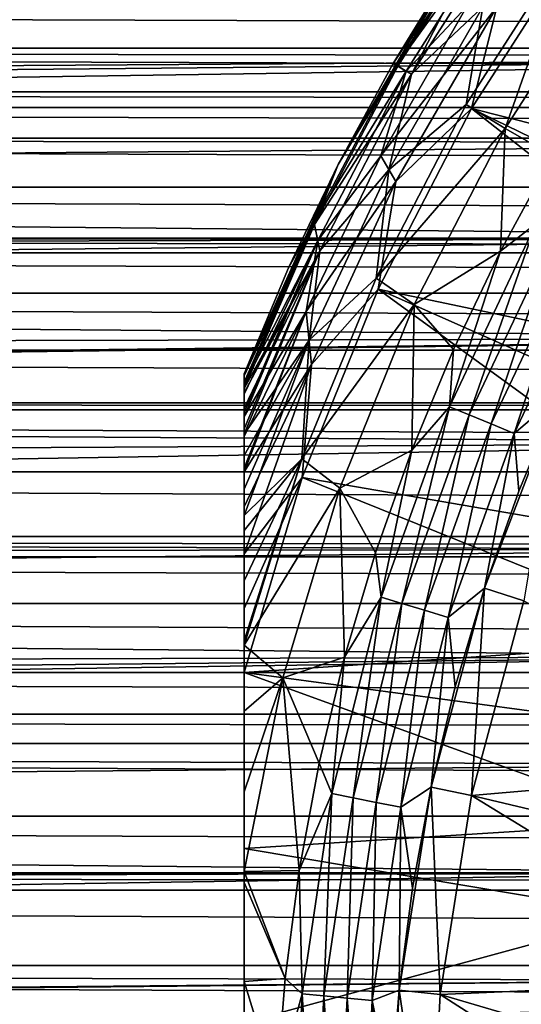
# Model space of a CAD drawing. Header units: metres. Extents: x -109 to 109, y -505 to 40.
# Tile 186 of 256: x -22.68 to -17.81, y -39.14 to -29.58. Entities that reach past the tile are written whole.
import ezdxf

# ---------------------------------------------------------------- set-up
doc = ezdxf.new("R2010")
doc.units = ezdxf.units.M
doc.layers.add('solid_K244224000C74', color=7, linetype='CONTINUOUS')

msp = doc.modelspace()

# ---------------------------------------------------------------- linework, layer by layer
at = {"layer": 'solid_K244224000C74'}
for points in [[(-18.874708, -30.103765, 51.584679), (-17.835022, -28.474245, 51.584679), (-18.180498, -29.450569, 50.771175)], [(-18.07929, -28.554926, 52.423187), (-17.835022, -28.474245, 51.584679), (-18.874708, -30.103765, 51.584679)], [(-18.10268, -28.563395, 69.32666), (-18.470243, -29.04801, 68.857361), (-19.052559, -30, 68.857361)], [(-19.020573, -30.018467, 69.32666), (-18.10268, -28.563395, 69.32666), (-19.052559, -30, 68.857361)], [(-18.925274, -30.073486, 69.784859), (-17.928751, -28.505419, 69.784859), (-19.020573, -30.018467, 69.32666)], [(-17.928751, -28.505419, 69.784859), (-18.10268, -28.563395, 69.32666), (-19.020573, -30.018467, 69.32666)], [(-19.007708, -30.025133, 52.423187), (-18.07929, -28.554926, 52.423187), (-18.874708, -30.103765, 51.584679)], [(-18.470243, -29.04801, 53.269997), (-18.07929, -28.554926, 52.423187), (-19.007708, -30.025133, 52.423187)], [(-18.336142, -29.446337, 70.220169), (-17.928751, -28.505419, 69.784859), (-18.925274, -30.073486, 69.784859)], [(-13.970307, -31.527918, 75.221321), (-17.225946, -28.778015, 70.978676), (-18.291599, -30.439339, 70.978676)], [(-18.046829, -29.450333, 70.621857), (-18.291599, -30.439339, 70.978676), (-17.225946, -28.778015, 70.978676)], [(-18.344193, -30.400087, 49.994743), (-17.321812, -28.800722, 49.994743), (-17.965527, -30.632391, 49.266903)], [(-18.180498, -29.450569, 50.771175), (-17.321812, -28.800722, 49.994743), (-18.344193, -30.400087, 49.994743)], [(-17.321812, -28.800722, 49.994743), (-16.927635, -29.012396, 49.266903), (-17.965527, -30.632391, 49.266903)], [(-19.58585, -30.980295, 53.269997), (-18.470243, -29.04801, 53.269997), (-19.007708, -30.025133, 52.423187)], [(-18.470243, -29.04801, 68.857361), (-18.470243, -29.04801, 53.269997), (-19.58585, -30.980295, 53.269997)], [(-19.052559, -30, 68.857361), (-18.470243, -29.04801, 68.857361), (-19.58585, -30.980295, 53.269997)], [(-17.965527, -30.632391, 49.266903), (-16.927635, -29.012396, 49.266903), (-17.505573, -30.893152, 48.599087)], [(-61.778633, -29.851835, 10.912306), (-9.074726, -29.933662, 10.995278), (-7.778687, -29.229525, 10.237964)], [(-61.250919, -29.452299, 10.488594), (-61.778633, -29.851835, 10.912306), (-7.778687, -29.229525, 10.237964)], [(61.77692, -29.850544, -10.910986), (-61.776913, -29.850536, -10.910979), (-61.249153, -29.450964, -10.487123)], [(61.249165, -29.45097, -10.487131), (61.77692, -29.850544, -10.910986), (-61.249153, -29.450964, -10.487123)], [(-18.046829, -29.450333, 70.621857), (-18.336142, -29.446337, 70.220169), (-19.173838, -30.89727, 70.220169)], [(-19.173838, -30.89727, 70.220169), (-18.336142, -29.446337, 70.220169), (-18.925274, -30.073486, 69.784859)], [(-19.025724, -31.14583, 70.621857), (-18.046829, -29.450333, 70.621857), (-19.173838, -30.89727, 70.220169)], [(-19.093784, -31.03269, 50.771175), (-18.180498, -29.450569, 50.771175), (-18.344193, -30.400087, 49.994743)], [(-18.874708, -30.103765, 51.584679), (-18.180498, -29.450569, 50.771175), (-19.093784, -31.03269, 50.771175)], [(-19.025724, -31.14583, 70.621857), (-18.291599, -30.439339, 70.978676), (-18.046829, -29.450333, 70.621857)], [(-62.933392, -30.726376, 11.739363), (-10.305514, -30.769566, 11.777021), (-9.074726, -29.933662, 10.995278)], [(-62.540562, -30.42881, 11.472137), (-62.933392, -30.726376, 11.739363), (-9.074726, -29.933662, 10.995278)], [(-62.339386, -30.276405, 11.329806), (-62.540562, -30.42881, 11.472137), (-9.074726, -29.933662, 10.995278)], [(-61.778633, -29.851835, 10.912306), (-62.339386, -30.276405, 11.329806), (-9.074726, -29.933662, 10.995278)], [(62.337753, -30.275166, -11.328633), (-62.337746, -30.275158, -11.328627), (-61.776913, -29.850536, -10.910979)], [(61.77692, -29.850544, -10.910986), (62.337753, -30.275166, -11.328633), (-61.776913, -29.850536, -10.910979)], [(-18.925274, -30.073486, 69.784859), (-19.020573, -30.018467, 69.32666), (-19.821756, -31.54092, 69.32666)], [(-19.821756, -31.54092, 69.32666), (-19.020573, -30.018467, 69.32666), (-19.58585, -30.980295, 68.857361)], [(-19.81683, -31.56422, 52.423187), (-19.007708, -30.025133, 52.423187), (-18.874708, -30.103765, 51.584679)], [(-19.58585, -30.980295, 53.269997), (-19.007708, -30.025133, 52.423187), (-19.81683, -31.56422, 52.423187)], [(-19.58585, -30.980295, 68.857361), (-19.052559, -30, 68.857361), (-19.58585, -30.980295, 53.269997)], [(-19.020573, -30.018467, 69.32666), (-19.052559, -30, 68.857361), (-19.58585, -30.980295, 68.857361)], [(-19.784998, -31.720535, 69.784859), (-18.925274, -30.073486, 69.784859), (-19.821756, -31.54092, 69.32666)], [(-19.81683, -31.56422, 52.423187), (-18.874708, -30.103765, 51.584679), (-19.765923, -31.818998, 51.584679)], [(-19.173838, -30.89727, 70.220169), (-18.925274, -30.073486, 69.784859), (-19.784998, -31.720535, 69.784859)], [(-19.765923, -31.818998, 51.584679), (-18.874708, -30.103765, 51.584679), (-19.093784, -31.03269, 50.771175)], [(62.540569, -30.42881, -11.472138), (-62.540569, -30.42881, -11.472138), (-62.337746, -30.275158, -11.328627)], [(62.337753, -30.275166, -11.328633), (62.540569, -30.42881, -11.472138), (-62.337746, -30.275158, -11.328627)], [(-19.219318, -32.084545, 49.994743), (-18.344193, -30.400087, 49.994743), (-17.965527, -30.632391, 49.266903)], [(-19.093784, -31.03269, 50.771175), (-18.344193, -30.400087, 49.994743), (-19.219318, -32.084545, 49.994743)], [(62.931858, -30.725201, -11.738335), (-62.931847, -30.725193, -11.738329), (-62.540569, -30.42881, -11.472138)], [(62.540569, -30.42881, -11.472138), (62.931858, -30.725201, -11.738335), (-62.540569, -30.42881, -11.472138)], [(-14.912524, -33.093899, 75.221321), (-18.291599, -30.439339, 70.978676), (-19.197521, -32.192883, 70.978676)], [(-19.025724, -31.14583, 70.621857), (-19.197521, -32.192883, 70.978676), (-18.291599, -30.439339, 70.978676)], [(-14.462626, -32.298145, 75.221321), (-13.970307, -31.527918, 75.221321), (-18.291599, -30.439339, 70.978676)], [(-14.912524, -33.093899, 75.221321), (-14.462626, -32.298145, 75.221321), (-18.291599, -30.439339, 70.978676)], [(-19.219318, -32.084545, 49.994743), (-17.965527, -30.632391, 49.266903), (-18.848854, -32.341583, 49.266903)], [(-18.848854, -32.341583, 49.266903), (-17.965527, -30.632391, 49.266903), (-18.010534, -31.823175, 48.599087)], [(-17.965527, -30.632391, 49.266903), (-17.505573, -30.893152, 48.599087), (-18.010534, -31.823175, 48.599087)], [(-62.933392, -30.726376, 11.739363), (-63.561958, -31.2022, 12.13932), (-10.305514, -30.769566, 11.777021)], [(-63.561958, -31.2022, 12.13932), (-11.405212, -31.693348, 12.519834), (-10.305514, -30.769566, 11.777021)], [(63.560516, -31.201097, -12.138432), (-63.560509, -31.20109, -12.138426), (-62.931847, -30.725193, -11.738329)], [(62.931858, -30.725201, -11.738335), (63.560516, -31.201097, -12.138432), (-62.931847, -30.725193, -11.738329)], [(-19.58585, -30.980295, 53.269997), (-19.81683, -31.56422, 52.423187), (-20.5, -33.01564, 53.269997)], [(-19.58585, -30.980295, 68.857361), (-19.58585, -30.980295, 53.269997), (-20.5, -33.01564, 53.269997)], [(-20.068745, -31.986372, 68.857361), (-19.58585, -30.980295, 68.857361), (-20.5, -33.01564, 53.269997)], [(-19.821756, -31.54092, 69.32666), (-19.58585, -30.980295, 68.857361), (-20.068745, -31.986372, 68.857361)], [(-19.025724, -31.14583, 70.621857), (-19.173838, -30.89727, 70.220169), (-19.896952, -32.408577, 70.220169)], [(-19.896952, -32.408577, 70.220169), (-19.173838, -30.89727, 70.220169), (-19.784998, -31.720535, 69.784859)], [(-17.666368, -31.557129, 48.427227), (-18.010534, -31.823175, 48.599087), (-17.505573, -30.893152, 48.599087)], [(-19.86972, -32.686512, 50.771175), (-19.093784, -31.03269, 50.771175), (-19.219318, -32.084545, 49.994743)], [(-19.765923, -31.818998, 51.584679), (-19.093784, -31.03269, 50.771175), (-19.86972, -32.686512, 50.771175)], [(-19.845772, -32.923603, 70.621857), (-19.025724, -31.14583, 70.621857), (-19.896952, -32.408577, 70.220169)], [(-19.845772, -32.923603, 70.621857), (-19.197521, -32.192883, 70.978676), (-19.025724, -31.14583, 70.621857)], [(-63.561958, -31.2022, 12.13932), (-64.224869, -31.704178, 12.527876), (-11.405212, -31.693348, 12.519834)], [(64.223526, -31.703161, -12.527122), (-64.223518, -31.703154, -12.527117), (-63.560509, -31.20109, -12.138426)], [(63.560516, -31.201097, -12.138432), (64.223526, -31.703161, -12.527122), (-63.560509, -31.20109, -12.138426)], [(-19.821756, -31.54092, 69.32666), (-20.5, -33.01564, 68.857361), (-20.5, -33.036037, 69.067726)], [(-19.821756, -31.54092, 69.32666), (-20.068745, -31.986372, 68.857361), (-20.5, -33.01564, 68.857361)], [(-19.821756, -31.54092, 69.32666), (-20.5, -33.036037, 69.067726), (-20.5, -33.099617, 69.282722)], [(-19.821756, -31.54092, 69.32666), (-20.5, -33.099617, 69.282722), (-20.5, -33.117588, 69.32576)], [(-19.784998, -31.720535, 69.784859), (-19.821756, -31.54092, 69.32666), (-20.5, -33.117588, 69.32576)], [(-17.666368, -31.557129, 48.427227), (-18.506863, -33.334206, 48.427227), (-18.010534, -31.823175, 48.599087)], [(-18.313831, -33.414162, 48.287544), (-18.506863, -33.334206, 48.427227), (-17.666368, -31.557129, 48.427227)], [(-17.482103, -31.655621, 48.287544), (-18.313831, -33.414162, 48.287544), (-17.666368, -31.557129, 48.427227)], [(-19.81683, -31.56422, 52.423187), (-20.5, -33.158237, 52.423759), (-20.5, -33.095528, 52.634499)], [(-19.81683, -31.56422, 52.423187), (-19.765923, -31.818998, 51.584679), (-20.5, -33.158237, 52.423759)], [(-19.81683, -31.56422, 52.423187), (-20.5, -33.095528, 52.634499), (-20.5, -33.035446, 52.952694)], [(-19.81683, -31.56422, 52.423187), (-20.5, -33.035446, 52.952694), (-20.5, -33.01564, 53.269997)], [(-18.101963, -33.501923, 48.184708), (-18.313831, -33.414162, 48.287544), (-17.482103, -31.655621, 48.287544)], [(-17.279856, -31.763725, 48.184708), (-18.101963, -33.501923, 48.184708), (-17.482103, -31.655621, 48.287544)], [(-64.921738, -32.232014, 12.902807), (-12.353539, -32.669537, 13.189517), (-11.405212, -31.693348, 12.519834)], [(-64.402908, -31.839024, 12.626818), (-64.921738, -32.232014, 12.902807), (-11.405212, -31.693348, 12.519834)], [(-64.224869, -31.704178, 12.527876), (-64.402908, -31.839024, 12.626818), (-11.405212, -31.693348, 12.519834)], [(64.402908, -31.839027, -12.62682), (-64.402908, -31.839027, -12.62682), (-64.223518, -31.703154, -12.527117)], [(64.223526, -31.703161, -12.527122), (64.402908, -31.839027, -12.62682), (-64.223518, -31.703154, -12.527117)], [(-19.784998, -31.720535, 69.784859), (-20.5, -33.117588, 69.32576), (-20.5, -33.213432, 69.506027)], [(-19.784998, -31.720535, 69.784859), (-20.5, -33.213432, 69.506027), (-20.5, -33.385998, 69.736336)], [(-19.784998, -31.720535, 69.784859), (-20.5, -33.385998, 69.736336), (-20.5, -33.429604, 69.784462)], [(-19.896952, -32.408577, 70.220169), (-19.784998, -31.720535, 69.784859), (-20.5, -33.429604, 69.784462)], [(64.920494, -32.231075, -12.90217), (-64.920479, -32.231071, -12.902165), (-64.402908, -31.839027, -12.62682)], [(64.402908, -31.839027, -12.62682), (64.920494, -32.231075, -12.90217), (-64.402908, -31.839027, -12.62682)], [(-19.765923, -31.818998, 51.584679), (-20.5, -33.601185, 51.585361), (-20.5, -33.547932, 51.660572)], [(-19.765923, -31.818998, 51.584679), (-19.86972, -32.686512, 50.771175), (-20.5, -33.601185, 51.585361)], [(-19.765923, -31.818998, 51.584679), (-20.5, -33.547932, 51.660572), (-20.5, -33.347336, 51.98888)], [(-19.765923, -31.818998, 51.584679), (-20.5, -33.347336, 51.98888), (-20.5, -33.198318, 52.313354)], [(-19.765923, -31.818998, 51.584679), (-20.5, -33.198318, 52.313354), (-20.5, -33.158237, 52.423759)], [(-18.848854, -32.341583, 49.266903), (-18.010534, -31.823175, 48.599087), (-18.466129, -32.778351, 48.599087)], [(-18.506863, -33.334206, 48.427227), (-18.466129, -32.778351, 48.599087), (-18.010534, -31.823175, 48.599087)], [(-17.877205, -33.59502, 48.121601), (-18.101963, -33.501923, 48.184708), (-17.279856, -31.763725, 48.184708)], [(-17.065306, -31.878405, 48.121601), (-17.877205, -33.59502, 48.121601), (-17.279856, -31.763725, 48.184708)], [(-17.448751, -33.231403, 48.099998), (-17.877205, -33.59502, 48.121601), (-17.065306, -31.878405, 48.121601)], [(-20.068745, -31.986372, 68.857361), (-20.5, -33.01564, 53.269997), (-20.5, -33.01564, 68.857361)], [(-19.940163, -33.840569, 49.994743), (-19.219318, -32.084545, 49.994743), (-18.848854, -32.341583, 49.266903)], [(-19.86972, -32.686512, 50.771175), (-19.219318, -32.084545, 49.994743), (-19.940163, -33.840569, 49.994743)], [(65.651901, -32.784889, -13.261673), (-65.651894, -32.784882, -13.261669), (-64.920479, -32.231071, -12.902165)], [(64.920494, -32.231075, -12.90217), (65.651901, -32.784889, -13.261673), (-64.920479, -32.231071, -12.902165)], [(-15.679908, -34.752575, 75.221321), (-19.197521, -32.192883, 70.978676), (-19.935804, -34.023335, 70.978676)], [(-19.845772, -32.923603, 70.621857), (-19.935804, -34.023335, 70.978676), (-19.197521, -32.192883, 70.978676)], [(-15.318682, -33.912842, 75.221321), (-14.912524, -33.093899, 75.221321), (-19.197521, -32.192883, 70.978676)], [(-15.679908, -34.752575, 75.221321), (-15.318682, -33.912842, 75.221321), (-19.197521, -32.192883, 70.978676)], [(-64.921738, -32.232014, 12.902807), (-65.653076, -32.78577, 13.262218), (-12.353539, -32.669537, 13.189517)], [(-19.896952, -32.408577, 70.220169), (-20.5, -33.429604, 69.784462), (-20.5, -33.623573, 69.968246)], [(-19.896952, -32.408577, 70.220169), (-20.5, -33.623573, 69.968246), (-20.5, -33.929985, 70.195778)], [(-19.896952, -32.408577, 70.220169), (-20.5, -33.929985, 70.195778), (-20.5, -33.967854, 70.220238)], [(-19.845772, -32.923603, 70.621857), (-19.896952, -32.408577, 70.220169), (-20.5, -33.967854, 70.220238)], [(-19.940163, -33.840569, 49.994743), (-18.848854, -32.341583, 49.266903), (-19.570017, -34.125271, 49.266903)], [(-19.570017, -34.125271, 49.266903), (-18.848854, -32.341583, 49.266903), (-18.871109, -33.756062, 48.599087)], [(-18.848854, -32.341583, 49.266903), (-18.466129, -32.778351, 48.599087), (-18.871109, -33.756062, 48.599087)], [(-66.418091, -33.365063, 13.603961), (-13.159109, -33.681717, 13.776891), (-12.353539, -32.669537, 13.189517)], [(-66.327721, -33.296616, 13.565319), (-66.418091, -33.365063, 13.603961), (-12.353539, -32.669537, 13.189517)], [(-65.653076, -32.78577, 13.262218), (-66.327721, -33.296616, 13.565319), (-12.353539, -32.669537, 13.189517)], [(-19.86972, -32.686512, 50.771175), (-20.5, -34.391048, 50.771362), (-20.5, -34.133842, 50.993214)], [(-19.86972, -32.686512, 50.771175), (-19.940163, -33.840569, 49.994743), (-20.5, -34.391048, 50.771362)], [(-19.86972, -32.686512, 50.771175), (-20.5, -34.133842, 50.993214), (-20.5, -33.807281, 51.32822)], [(-19.86972, -32.686512, 50.771175), (-20.5, -33.807281, 51.32822), (-20.5, -33.601185, 51.585361)], [(66.327728, -33.296616, -13.565319), (-66.327721, -33.296616, -13.565319), (-65.651894, -32.784882, -13.261669)], [(65.651901, -32.784889, -13.261673), (66.327728, -33.296616, -13.565319), (-65.651894, -32.784882, -13.261669)], [(-18.506863, -33.334206, 48.427227), (-18.871109, -33.756062, 48.599087), (-18.466129, -32.778351, 48.599087)], [(-19.845772, -32.923603, 70.621857), (-20.5, -34.762207, 70.619438), (-19.935804, -34.023335, 70.978676)], [(-19.845772, -32.923603, 70.621857), (-20.5, -33.967854, 70.220238), (-20.5, -34.30835, 70.414101)], [(-19.845772, -32.923603, 70.621857), (-20.5, -34.30835, 70.414101), (-20.5, -34.762207, 70.619438)], [(-20.5, -33.01564, 53.269997), (-20.5, -48.98436, 53.269997), (-20.5, -48.98436, 68.857361)], [(-20.5, -33.01564, 53.269997), (-20.5, -33.035446, 52.952694), (-20.5, -48.98436, 53.269997)], [(-20.5, -33.01564, 68.857361), (-20.5, -48.98436, 68.857361), (-20.5, -48.963963, 69.067734)], [(-20.5, -33.01564, 68.857361), (-20.5, -33.01564, 53.269997), (-20.5, -48.98436, 68.857361)], [(-20.5, -33.036037, 69.067726), (-20.5, -33.01564, 68.857361), (-20.5, -48.963963, 69.067734)], [(-20.5, -33.035446, 52.952694), (-20.5, -48.96455, 52.952682), (-20.5, -48.98436, 53.269997)], [(-20.5, -33.035446, 52.952694), (-20.5, -33.095528, 52.634499), (-20.5, -48.96455, 52.952682)], [(-20.5, -33.036037, 69.067726), (-20.5, -48.963963, 69.067734), (-20.5, -48.900391, 69.282707)], [(-20.5, -33.099617, 69.282722), (-20.5, -33.036037, 69.067726), (-20.5, -48.900391, 69.282707)], [(-20.5, -33.095528, 52.634499), (-20.5, -48.904465, 52.634472), (-20.5, -48.96455, 52.952682)], [(-20.5, -33.095528, 52.634499), (-20.5, -33.158237, 52.423759), (-20.5, -48.904465, 52.634472)], [(-20.5, -33.099617, 69.282722), (-20.5, -48.900391, 69.282707), (-20.5, -48.882416, 69.32576)], [(-20.5, -33.117588, 69.32576), (-20.5, -33.099617, 69.282722), (-20.5, -48.882416, 69.32576)], [(-20.5, -33.117588, 69.32576), (-20.5, -48.882416, 69.32576), (-20.5, -48.786594, 69.505981)], [(-20.5, -33.213432, 69.506027), (-20.5, -33.117588, 69.32576), (-20.5, -48.786594, 69.505981)], [(-20.5, -33.158237, 52.423759), (-20.5, -48.841763, 52.423759), (-20.5, -48.904465, 52.634472)], [(-20.5, -33.158237, 52.423759), (-20.5, -33.198318, 52.313354), (-20.5, -48.841763, 52.423759)], [(-20.5, -33.198318, 52.313354), (-20.5, -48.801662, 52.313313), (-20.5, -48.841763, 52.423759)], [(-20.5, -33.198318, 52.313354), (-20.5, -33.347336, 51.98888), (-20.5, -48.801662, 52.313313)], [(-20.5, -33.213432, 69.506027), (-20.5, -48.786594, 69.505981), (-20.5, -48.614025, 69.736313)], [(-20.5, -33.385998, 69.736336), (-20.5, -33.213432, 69.506027), (-20.5, -48.614025, 69.736313)], [(-18.165146, -35.097672, 53.099995), (-17.448751, -33.231403, 53.099995), (-17.784758, -35.221382, 53.499996)], [(-17.448751, -33.231403, 48.099998), (-17.448751, -33.231403, 53.099995), (-18.165146, -35.097672, 53.099995)], [(-17.448751, -33.231403, 48.099998), (-18.165146, -35.097672, 53.099995), (-17.831356, -34.155094, 48.099998)], [(-17.448751, -33.231403, 48.099998), (-17.831356, -34.155094, 48.099998), (-17.877205, -33.59502, 48.121601)], [(-66.418091, -33.365063, 13.603961), (-67.214561, -33.968517, 13.925453), (-13.159109, -33.681717, 13.776891)], [(67.213531, -33.967731, -13.925057), (-67.213524, -33.967728, -13.925054), (-66.416985, -33.364227, -13.603491)], [(66.416992, -33.364231, -13.603495), (-66.416985, -33.364227, -13.603491), (-66.327721, -33.296616, -13.565319)], [(66.416992, -33.364231, -13.603495), (67.213531, -33.967731, -13.925057), (-66.416985, -33.364227, -13.603491)], [(66.327728, -33.296616, -13.565319), (66.416992, -33.364231, -13.603495), (-66.327721, -33.296616, -13.565319)], [(-20.5, -33.347336, 51.98888), (-20.5, -48.652634, 51.988827), (-20.5, -48.801662, 52.313313)], [(-20.5, -33.347336, 51.98888), (-20.5, -33.547932, 51.660572), (-20.5, -48.652634, 51.988827)], [(-18.506863, -33.334206, 48.427227), (-19.169127, -35.185108, 48.427227), (-18.871109, -33.756062, 48.599087)], [(-18.969187, -35.245762, 48.287544), (-19.169127, -35.185108, 48.427227), (-18.506863, -33.334206, 48.427227)], [(-18.313831, -33.414162, 48.287544), (-18.969187, -35.245762, 48.287544), (-18.506863, -33.334206, 48.427227)], [(-20.5, -33.385998, 69.736336), (-20.5, -48.614025, 69.736313), (-20.5, -48.570396, 69.784462)], [(-20.5, -33.429604, 69.784462), (-20.5, -33.385998, 69.736336), (-20.5, -48.570396, 69.784462)], [(-20.5, -33.429604, 69.784462), (-20.5, -48.570396, 69.784462), (-20.5, -48.376423, 69.968246)], [(-20.5, -33.623573, 69.968246), (-20.5, -33.429604, 69.784462), (-20.5, -48.376423, 69.968246)], [(-18.749737, -35.312328, 48.184708), (-18.969187, -35.245762, 48.287544), (-18.313831, -33.414162, 48.287544)], [(-18.101963, -33.501923, 48.184708), (-18.749737, -35.312328, 48.184708), (-18.313831, -33.414162, 48.287544)], [(-20.5, -33.547932, 51.660572), (-20.5, -48.452023, 51.660511), (-20.5, -48.652634, 51.988827)], [(-20.5, -33.547932, 51.660572), (-20.5, -33.601185, 51.585361), (-20.5, -48.452023, 51.660511)], [(-18.516935, -35.38295, 48.121601), (-18.749737, -35.312328, 48.184708), (-18.101963, -33.501923, 48.184708)], [(-17.877205, -33.59502, 48.121601), (-18.516935, -35.38295, 48.121601), (-18.101963, -33.501923, 48.184708)], [(-20.5, -33.601185, 51.585361), (-20.5, -48.398811, 51.585358), (-20.5, -48.452023, 51.660511)], [(-20.5, -33.601185, 51.585361), (-20.5, -33.807281, 51.32822), (-20.5, -48.398811, 51.585358)], [(-20.5, -33.623573, 69.968246), (-20.5, -48.376423, 69.968246), (-20.5, -48.069973, 70.195801)], [(-20.5, -33.929985, 70.195778), (-20.5, -33.623573, 69.968246), (-20.5, -48.069973, 70.195801)], [(-18.165146, -35.097672, 48.099998), (-18.516935, -35.38295, 48.121601), (-17.877205, -33.59502, 48.121601)], [(-17.831356, -34.155094, 48.099998), (-18.165146, -35.097672, 48.099998), (-17.877205, -33.59502, 48.121601)], [(-68.043892, -34.596188, 14.22502), (-13.831296, -34.716576, 14.278605), (-13.159109, -33.681717, 13.776891)], [(-67.214561, -33.968517, 13.925453), (-68.043892, -34.596188, 14.22502), (-13.159109, -33.681717, 13.776891)], [(-19.570017, -34.125271, 49.266903), (-18.871109, -33.756062, 48.599087), (-19.224365, -34.753624, 48.599087)], [(-19.169127, -35.185108, 48.427227), (-19.224365, -34.753624, 48.599087), (-18.871109, -33.756062, 48.599087)], [(-20.5, -33.807281, 51.32822), (-20.5, -48.192654, 51.328148), (-20.5, -48.398811, 51.585358)], [(-20.5, -33.807281, 51.32822), (-20.5, -34.133842, 50.993214), (-20.5, -48.192654, 51.328148)], [(-19.940163, -33.840569, 49.994743), (-20.5, -35.650982, 49.994236), (-20.5, -35.609859, 50.013996)], [(-19.940163, -33.840569, 49.994743), (-19.570017, -34.125271, 49.266903), (-20.5, -35.650982, 49.994236)], [(-19.940163, -33.840569, 49.994743), (-20.5, -35.609859, 50.013996), (-20.5, -35.026104, 50.329784)], [(-19.940163, -33.840569, 49.994743), (-20.5, -35.026104, 50.329784), (-20.5, -34.536861, 50.658703)], [(-19.940163, -33.840569, 49.994743), (-20.5, -34.536861, 50.658703), (-20.5, -34.391048, 50.771362)], [(-20.5, -33.929985, 70.195778), (-20.5, -48.069973, 70.195801), (-20.5, -48.032146, 70.220238)], [(-20.5, -33.967854, 70.220238), (-20.5, -33.929985, 70.195778), (-20.5, -48.032146, 70.220238)], [(68.042923, -34.595444, -14.224686), (-68.042915, -34.59544, -14.224683), (-67.213524, -33.967728, -13.925054)], [(67.213531, -33.967731, -13.925057), (68.042923, -34.595444, -14.224686), (-67.213524, -33.967728, -13.925054)], [(-20.5, -33.967854, 70.220238), (-20.5, -48.032146, 70.220238), (-20.5, -47.69157, 70.414139)], [(-20.5, -34.30835, 70.414101), (-20.5, -33.967854, 70.220238), (-20.5, -47.69157, 70.414139)], [(-15.995142, -35.610634, 75.221321), (-19.935804, -34.023335, 70.978676), (-20.5, -35.914711, 70.978676)], [(-20.5, -35.295811, 70.808563), (-20.5, -35.914711, 70.978676), (-19.935804, -34.023335, 70.978676)], [(-20.5, -35.295811, 70.808563), (-19.935804, -34.023335, 70.978676), (-20.5, -34.762207, 70.619438)], [(-15.995142, -35.610634, 75.221321), (-15.679908, -34.752575, 75.221321), (-19.935804, -34.023335, 70.978676)], [(-20.122808, -35.968102, 49.266903), (-20.5, -35.650982, 49.994236), (-19.570017, -34.125271, 49.266903)], [(-20.5, -34.133842, 50.993214), (-20.5, -47.866074, 50.993137), (-20.5, -48.192654, 51.328148)], [(-20.5, -34.133842, 50.993214), (-20.5, -34.391048, 50.771362), (-20.5, -47.866074, 50.993137)], [(-20.122808, -35.968102, 49.266903), (-19.570017, -34.125271, 49.266903), (-19.524929, -35.768311, 48.599087)], [(-19.570017, -34.125271, 49.266903), (-19.224365, -34.753624, 48.599087), (-19.524929, -35.768311, 48.599087)], [(-17.831356, -34.155094, 48.099998), (-18.165146, -35.097672, 53.099995), (-18.165146, -35.097672, 48.099998)], [(-20.5, -34.762207, 70.619438), (-20.5, -34.30835, 70.414101), (-20.5, -47.69157, 70.414139)], [(-20.5, -34.391048, 50.771362), (-20.5, -47.608952, 50.771362), (-20.5, -47.866074, 50.993137)], [(-20.5, -34.391048, 50.771362), (-20.5, -34.536861, 50.658703), (-20.5, -47.608952, 50.771362)], [(-68.043892, -34.596188, 14.22502), (-68.302498, -34.791916, 14.311522), (-13.831296, -34.716576, 14.278605)], [(68.302475, -34.791893, -14.311512), (-68.302475, -34.791889, -14.311512), (-68.042915, -34.59544, -14.224683)], [(68.042923, -34.595444, -14.224686), (68.302475, -34.791893, -14.311512), (-68.042915, -34.59544, -14.224683)], [(-20.5, -34.536861, 50.658703), (-20.5, -47.463028, 50.658619), (-20.5, -47.608952, 50.771362)], [(-20.5, -34.536861, 50.658703), (-20.5, -35.026104, 50.329784), (-20.5, -47.463028, 50.658619)], [(-68.902039, -35.246014, 14.500056), (-14.377581, -35.759811, 14.693551), (-13.831296, -34.716576, 14.278605)], [(-68.302498, -34.791916, 14.311522), (-68.902039, -35.246014, 14.500056), (-13.831296, -34.716576, 14.278605)], [(68.901123, -35.245316, -14.49978), (-68.901115, -35.245312, -14.499778), (-68.302475, -34.791889, -14.311512)], [(68.302475, -34.791893, -14.311512), (68.901123, -35.245316, -14.49978), (-68.302475, -34.791889, -14.311512)], [(-20.5, -34.762207, 70.619438), (-20.5, -47.237686, 70.619484), (-20.5, -46.704102, 70.808586)], [(-20.5, -35.295811, 70.808563), (-20.5, -34.762207, 70.619438), (-20.5, -46.704102, 70.808586)], [(-20.5, -34.762207, 70.619438), (-20.5, -47.69157, 70.414139), (-20.5, -47.237686, 70.619484)], [(-19.169127, -35.185108, 48.427227), (-19.524929, -35.768311, 48.599087), (-19.224365, -34.753624, 48.599087)], [(-20.5, -35.026104, 50.329784), (-20.5, -46.973755, 50.3297), (-20.5, -47.463028, 50.658619)], [(-20.5, -35.026104, 50.329784), (-20.5, -35.609859, 50.013996), (-20.5, -46.973755, 50.3297)], [(-18.68264, -37.028984, 53.099995), (-18.165146, -35.097672, 53.099995), (-18.291361, -37.112053, 53.499996)], [(-18.165146, -35.097672, 48.099998), (-18.165146, -35.097672, 53.099995), (-18.68264, -37.028984, 53.099995)], [(-18.165146, -35.097672, 48.099998), (-18.68264, -37.028984, 53.099995), (-18.44919, -36.056583, 48.099998)], [(-18.165146, -35.097672, 48.099998), (-18.44919, -36.056583, 48.099998), (-18.516935, -35.38295, 48.121601)], [(-18.165146, -35.097672, 53.099995), (-17.784758, -35.221382, 53.499996), (-18.291361, -37.112053, 53.499996)], [(-19.169127, -35.185108, 48.427227), (-19.64678, -37.09201, 48.427227), (-19.524929, -35.768311, 48.599087)], [(-19.441858, -37.132774, 48.287544), (-19.64678, -37.09201, 48.427227), (-19.169127, -35.185108, 48.427227)], [(-18.969187, -35.245762, 48.287544), (-19.441858, -37.132774, 48.287544), (-19.169127, -35.185108, 48.427227)], [(-68.902039, -35.246014, 14.500056), (-69.786789, -35.916332, 14.748435), (-14.377581, -35.759811, 14.693551)], [(69.78595, -35.915699, -14.748217), (-69.785942, -35.915695, -14.748215), (-68.901115, -35.245312, -14.499778)], [(68.901123, -35.245316, -14.49978), (69.78595, -35.915699, -14.748217), (-68.901115, -35.245312, -14.499778)], [(-19.21694, -37.177513, 48.184708), (-19.441858, -37.132774, 48.287544), (-18.969187, -35.245762, 48.287544)], [(-18.749737, -35.312328, 48.184708), (-19.21694, -37.177513, 48.184708), (-18.969187, -35.245762, 48.287544)], [(-17.784714, -35.221245, 27.37269), (-14.810481, -36.809258, 15.026566), (-18.291391, -37.112198, 27.37269)], [(-17.784714, -35.221245, 27.37269), (-18.291391, -37.112198, 27.37269), (-17.784758, -35.221382, 53.499996)], [(-18.291391, -37.112198, 27.37269), (-18.291361, -37.112053, 53.499996), (-17.784758, -35.221382, 53.499996)], [(-20.5, -35.295811, 70.808563), (-20.5, -46.085289, 70.978676), (-20.5, -35.914711, 70.978676)], [(-20.5, -35.295811, 70.808563), (-20.5, -46.704102, 70.808586), (-20.5, -46.085289, 70.978676)], [(-18.978338, -37.224976, 48.121601), (-19.21694, -37.177513, 48.184708), (-18.749737, -35.312328, 48.184708)], [(-18.516935, -35.38295, 48.121601), (-18.978338, -37.224976, 48.121601), (-18.749737, -35.312328, 48.184708)], [(-18.68264, -37.028984, 48.099998), (-18.978338, -37.224976, 48.121601), (-18.516935, -35.38295, 48.121601)], [(-18.44919, -36.056583, 48.099998), (-18.68264, -37.028984, 48.099998), (-18.516935, -35.38295, 48.121601)], [(-20.5, -35.609859, 50.013996), (-20.5, -46.390003, 50.013931), (-20.5, -46.973755, 50.3297)], [(-20.5, -35.609859, 50.013996), (-20.5, -35.650982, 49.994236), (-20.5, -46.390003, 50.013931)], [(-16.26346, -36.484501, 75.221321), (-15.995142, -35.610634, 75.221321), (-20.5, -35.914711, 70.978676)], [(-20.5, -35.650982, 49.994236), (-20.5, -46.349022, 49.994236), (-20.5, -46.390003, 50.013931)], [(-20.5, -35.650982, 49.994236), (-20.5, -36.293221, 49.720535), (-20.5, -46.349022, 49.994236)], [(-20.122808, -35.968102, 49.266903), (-20.5, -36.293221, 49.720535), (-20.5, -35.650982, 49.994236)], [(-70.698753, -36.606434, 14.968519), (-14.810481, -36.809258, 15.026566), (-14.377581, -35.759811, 14.693551)], [(-70.319885, -36.319698, 14.881357), (-70.698753, -36.606434, 14.968519), (-14.377581, -35.759811, 14.693551)], [(-69.786789, -35.916332, 14.748435), (-70.319885, -36.319698, 14.881357), (-14.377581, -35.759811, 14.693551)], [(-20.122808, -35.968102, 49.266903), (-19.524929, -35.768311, 48.599087), (-19.771976, -36.797337, 48.599087)], [(-19.64678, -37.09201, 48.427227), (-19.771976, -36.797337, 48.599087), (-19.524929, -35.768311, 48.599087)], [(70.319847, -36.319675, -14.88135), (-70.319847, -36.319675, -14.881349), (-69.785942, -35.915695, -14.748215)], [(69.78595, -35.915699, -14.748217), (70.319847, -36.319675, -14.88135), (-69.785942, -35.915695, -14.748215)], [(-20.5, -35.914711, 70.978676), (-20.5, -46.085289, 70.978676), (-20.5, -44.374645, 71.324097)], [(-20.5, -37.626251, 71.324242), (-20.5, -35.914711, 70.978676), (-20.5, -44.374645, 71.324097)], [(-16.484072, -37.371616, 75.221321), (-16.26346, -36.484501, 75.221321), (-20.5, -35.914711, 70.978676)], [(-20.5, -37.626251, 71.324242), (-16.484072, -37.371616, 75.221321), (-20.5, -35.914711, 70.978676)], [(-20.122808, -35.968102, 49.266903), (-20.5, -37.84914, 49.264732), (-20.5, -37.076405, 49.459785)], [(-20.122808, -35.968102, 49.266903), (-19.96483, -37.837883, 48.599087), (-20.5, -37.84914, 49.264732)], [(-20.122808, -35.968102, 49.266903), (-20.5, -37.076405, 49.459785), (-20.5, -36.293221, 49.720535)], [(-20.122808, -35.968102, 49.266903), (-19.771976, -36.797337, 48.599087), (-19.96483, -37.837883, 48.599087)], [(-18.44919, -36.056583, 48.099998), (-18.68264, -37.028984, 53.099995), (-18.68264, -37.028984, 48.099998)], [(70.698013, -36.605869, -14.968354), (-70.698006, -36.605865, -14.968353), (-70.319847, -36.319675, -14.881349)], [(70.319847, -36.319675, -14.88135), (70.698013, -36.605869, -14.968354), (-70.319847, -36.319675, -14.881349)], [(-20.5, -36.293221, 49.720535), (-20.5, -45.706665, 49.72049), (-20.5, -46.349022, 49.994236)], [(-20.5, -36.293221, 49.720535), (-20.5, -37.076405, 49.459785), (-20.5, -45.706665, 49.72049)], [(-70.698753, -36.606434, 14.968519), (-71.629417, -37.311852, 15.157756), (-14.810481, -36.809258, 15.026566)], [(71.628784, -37.311375, -15.15764), (-71.628777, -37.311371, -15.157639), (-70.698006, -36.605865, -14.968353)], [(70.698013, -36.605869, -14.968354), (71.628784, -37.311375, -15.15764), (-70.698006, -36.605865, -14.968353)], [(-71.629417, -37.311852, 15.157756), (-15.137155, -37.857559, 15.280218), (-14.810481, -36.809258, 15.026566)], [(-19.64678, -37.09201, 48.427227), (-19.96483, -37.837883, 48.599087), (-19.771976, -36.797337, 48.599087)], [(-18.291391, -37.112198, 27.37269), (-14.810481, -36.809258, 15.026566), (-15.137155, -37.857559, 15.280218)], [(-20.5, -37.076405, 49.459785), (-20.5, -44.923504, 49.459763), (-20.5, -45.706665, 49.72049)], [(-20.5, -37.076405, 49.459785), (-20.5, -37.84914, 49.264732), (-20.5, -44.923504, 49.459763)], [(-19.64678, -37.09201, 48.427227), (-19.935226, -39.036552, 48.427227), (-19.96483, -37.837883, 48.599087)], [(-19.727295, -39.05703, 48.287544), (-19.935226, -39.036552, 48.427227), (-19.64678, -37.09201, 48.427227)], [(-19.441858, -37.132774, 48.287544), (-19.727295, -39.05703, 48.287544), (-19.64678, -37.09201, 48.427227)], [(-18.995359, -39.003422, 53.099995), (-18.68264, -37.028984, 53.099995), (-18.597559, -39.045319, 53.499996)], [(-18.68264, -37.028984, 48.099998), (-18.68264, -37.028984, 53.099995), (-18.995359, -39.003422, 53.099995)], [(-18.68264, -37.028984, 48.099998), (-18.995359, -39.003422, 53.099995), (-18.864861, -38.012188, 48.099998)], [(-18.68264, -37.028984, 48.099998), (-18.864861, -38.012188, 48.099998), (-18.978338, -37.224976, 48.121601)], [(-18.68264, -37.028984, 53.099995), (-18.291361, -37.112053, 53.499996), (-18.597559, -39.045319, 53.499996)], [(-19.499075, -39.07951, 48.184708), (-19.727295, -39.05703, 48.287544), (-19.441858, -37.132774, 48.287544)], [(-19.21694, -37.177513, 48.184708), (-19.499075, -39.07951, 48.184708), (-19.441858, -37.132774, 48.287544)], [(-19.256969, -39.103355, 48.121601), (-19.499075, -39.07951, 48.184708), (-19.21694, -37.177513, 48.184708)], [(-18.978338, -37.224976, 48.121601), (-19.256969, -39.103355, 48.121601), (-19.21694, -37.177513, 48.184708)], [(-18.597546, -39.045193, 27.37269), (-18.597559, -39.045319, 53.499996), (-18.291361, -37.112053, 53.499996)], [(-18.291391, -37.112198, 27.37269), (-18.597546, -39.045193, 27.37269), (-18.291361, -37.112053, 53.499996)], [(-18.291391, -37.112198, 27.37269), (-15.365327, -38.903954, 15.458544), (-18.597546, -39.045193, 27.37269)], [(-18.291391, -37.112198, 27.37269), (-15.137155, -37.857559, 15.280218), (-15.365327, -38.903954, 15.458544)], [(-18.995359, -39.003422, 48.099998), (-19.256969, -39.103355, 48.121601), (-18.978338, -37.224976, 48.121601)], [(-18.864861, -38.012188, 48.099998), (-18.995359, -39.003422, 48.099998), (-18.978338, -37.224976, 48.121601)], [(-71.629417, -37.311852, 15.157756), (-72.369354, -37.872143, 15.28321), (-15.137155, -37.857559, 15.280218)], [(72.369301, -37.872105, -15.283202), (-72.369301, -37.872105, -15.283202), (-71.628777, -37.311371, -15.157639)], [(71.628784, -37.311375, -15.15764), (72.369301, -37.872105, -15.283202), (-71.628777, -37.311371, -15.157639)], [(-20.5, -37.626251, 71.324242), (-16.656334, -38.269367, 75.221321), (-16.484072, -37.371616, 75.221321)], [(-20.5, -37.626251, 71.324242), (-20.5, -44.374645, 71.324097), (-20.5, -42.683285, 71.531013)], [(-20.5, -37.626251, 71.324242), (-20.5, -42.683285, 71.531013), (-20.5, -39.317429, 71.531075)], [(-20.5, -37.626251, 71.324242), (-20.5, -39.317429, 71.531075), (-16.656334, -38.269367, 75.221321)], [(-73.546211, -38.76276, 15.438742), (-15.365327, -38.903954, 15.458544), (-15.137155, -37.857559, 15.280218)], [(-72.579903, -38.031422, 15.314945), (-73.546211, -38.76276, 15.438742), (-15.137155, -37.857559, 15.280218)], [(-72.369354, -37.872143, 15.28321), (-72.579903, -38.031422, 15.314945), (-15.137155, -37.857559, 15.280218)], [(72.579399, -38.031036, -15.314871), (-72.579391, -38.031033, -15.31487), (-72.369301, -37.872105, -15.283202)], [(72.369301, -37.872105, -15.283202), (72.579399, -38.031036, -15.314871), (-72.369301, -37.872105, -15.283202)], [(-19.96483, -37.837883, 48.599087), (-20.102962, -38.887093, 48.599087), (-20.5, -37.84914, 49.264732)], [(-20.5, -37.84914, 49.264732), (-20.5, -44.150856, 49.264729), (-20.5, -44.923504, 49.459763)], [(-20.5, -37.84914, 49.264732), (-20.5, -37.954617, 49.242214), (-20.5, -44.150856, 49.264729)], [(-20.102962, -38.887093, 48.599087), (-20.5, -37.954617, 49.242214), (-20.5, -37.84914, 49.264732)], [(-19.935226, -39.036552, 48.427227), (-20.102962, -38.887093, 48.599087), (-19.96483, -37.837883, 48.599087)], [(-20.5, -37.954617, 49.242214), (-20.5, -44.045311, 49.242199), (-20.5, -44.150856, 49.264729)], [(-20.5, -37.954617, 49.242214), (-20.5, -38.916187, 49.077709), (-20.5, -44.045311, 49.242199)], [(-20.102962, -38.887093, 48.599087), (-20.5, -38.916187, 49.077709), (-20.5, -37.954617, 49.242214)], [(73.545837, -38.762478, -15.438701), (-73.545837, -38.762474, -15.438701), (-72.579391, -38.031033, -15.31487)], [(72.579399, -38.031036, -15.314871), (73.545837, -38.762478, -15.438701), (-72.579391, -38.031033, -15.31487)], [(-18.864861, -38.012188, 48.099998), (-18.995359, -39.003422, 53.099995), (-18.995359, -39.003422, 48.099998)], [(-20.5, -39.317429, 71.531075), (-16.779739, -39.175125, 75.221321), (-16.656334, -38.269367, 75.221321)], [(-73.546211, -38.76276, 15.438742), (-74.439743, -39.440739, 15.521878), (-15.365327, -38.903954, 15.458544)], [(74.439682, -39.440685, -15.521873), (-74.439682, -39.440685, -15.521873), (-73.545837, -38.762474, -15.438701)], [(73.545837, -38.762478, -15.438701), (74.439682, -39.440685, -15.521873), (-73.545837, -38.762474, -15.438701)], [(-74.520584, -39.502087, 15.527919), (-15.500779, -39.952965, 15.564823), (-15.365327, -38.903954, 15.458544)], [(-74.439743, -39.440739, 15.521878), (-74.520584, -39.502087, 15.527919), (-15.365327, -38.903954, 15.458544)], [(-20.102962, -38.887093, 48.599087), (-20.185991, -39.942097, 48.599087), (-20.5, -38.916187, 49.077709)], [(-20.5, -38.916187, 49.077709), (-20.5, -43.083759, 49.077702), (-20.5, -44.045311, 49.242199)], [(-20.5, -38.916187, 49.077709), (-20.5, -39.940445, 48.974926), (-20.5, -43.083759, 49.077702)], [(-20.185991, -39.942097, 48.599087), (-20.5, -39.940445, 48.974926), (-20.5, -38.916187, 49.077709)], [(-19.935226, -39.036552, 48.427227), (-20.185991, -39.942097, 48.599087), (-20.102962, -38.887093, 48.599087)], [(-18.597546, -39.045193, 27.37269), (-15.365327, -38.903954, 15.458544), (-15.500779, -39.952965, 15.564823)], [(-18.995359, -39.003422, 48.099998), (-19.073818, -40.000267, 48.099998), (-19.256969, -39.103355, 48.121601)], [(-18.995359, -39.003422, 53.099995), (-18.700001, -41, 53.499996), (-19.1, -41, 53.099995)], [(-18.995359, -39.003422, 48.099998), (-18.995359, -39.003422, 53.099995), (-19.1, -41, 53.099995)], [(-18.995359, -39.003422, 48.099998), (-19.1, -41, 53.099995), (-19.073818, -40.000267, 48.099998)], [(-18.995359, -39.003422, 53.099995), (-18.597559, -39.045319, 53.499996), (-18.700001, -41, 53.499996)], [(-19.935226, -39.036552, 48.427227), (-20.031683, -41, 48.427227), (-20.185991, -39.942097, 48.599087)], [(-19.935226, -39.036552, 48.427227), (-19.822748, -41, 48.287544), (-20.031683, -41, 48.427227)], [(-19.727295, -39.05703, 48.287544), (-19.822748, -41, 48.287544), (-19.935226, -39.036552, 48.427227)], [(-19.727295, -39.05703, 48.287544), (-19.593422, -41, 48.184708), (-19.822748, -41, 48.287544)], [(-19.499075, -39.07951, 48.184708), (-19.593422, -41, 48.184708), (-19.727295, -39.05703, 48.287544)], [(-19.499075, -39.07951, 48.184708), (-19.350147, -41, 48.121601), (-19.593422, -41, 48.184708)], [(-19.256969, -39.103355, 48.121601), (-19.350147, -41, 48.121601), (-19.499075, -39.07951, 48.184708)], [(-19.256969, -39.103355, 48.121601), (-19.1, -41, 48.099998), (-19.350147, -41, 48.121601)], [(-19.073818, -40.000267, 48.099998), (-19.1, -41, 48.099998), (-19.256969, -39.103355, 48.121601)], [(-18.597546, -39.045193, 27.37269), (-15.545517, -41, 15.6), (-18.700001, -41, 27.37269)], [(-18.597546, -39.045193, 27.37269), (-18.700001, -41, 27.37269), (-18.597559, -39.045319, 53.499996)], [(-18.597559, -39.045319, 53.499996), (-18.700001, -41, 27.37269), (-18.700001, -41, 53.499996)], [(-18.597546, -39.045193, 27.37269), (-15.500779, -39.952965, 15.564823), (-15.545517, -41, 15.6)]]:
    msp.add_3dface(points, dxfattribs=at)

doc.saveas('drawing.dxf')
